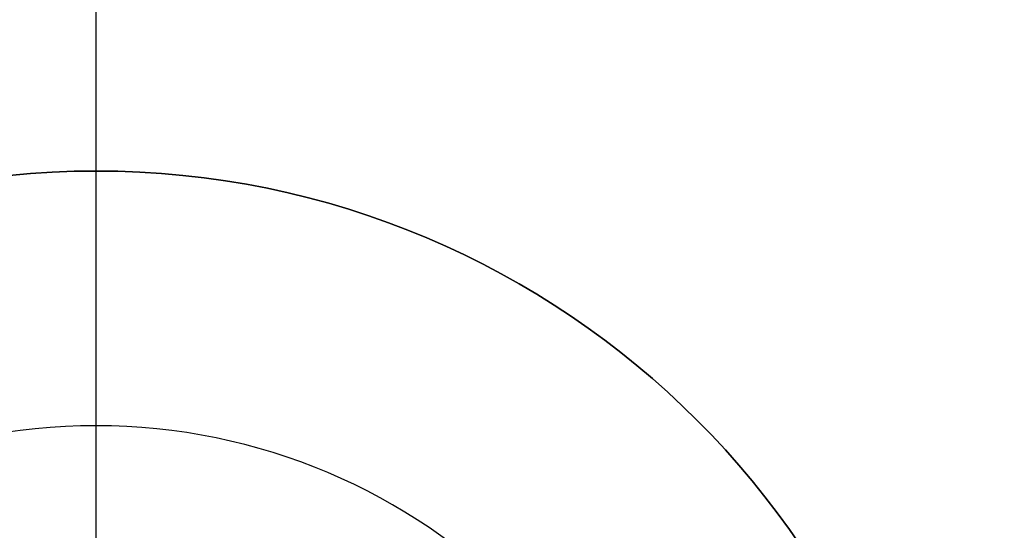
# Model space of a CAD drawing. Header units: millimetres. Extents: x 16 to 1336, y -27 to 28.
# Tile 7 of 256: x 24.27 to 27.17, y 1.7 to 3.2. Entities that reach past the tile are written whole.
import ezdxf

# ---------------------------------------------------------------- set-up
doc = ezdxf.new("R2010")
doc.units = ezdxf.units.MM
doc.layers.add('Capa 01', color=7, linetype='Continuous')
doc.layers.add('Layer 01', color=7, linetype='Continuous')

msp = doc.modelspace()

# ---------------------------------------------------------------- linework, layer by layer
at = {"layer": 'Capa 01'}
for p, q in [((24.4943, 2.0117, 1256.2395), (24.4943, 8.2899, 1256.2395)), ((24.4943, 2.7597, 1254.2395), (24.4943, 6.2597, 1254.2395)), ((24.4943, 2.7597, 1254.2395), (24.4943, 2.7597, 1246.2395)), ((24.4943, -2.2403, 1246.2395), (24.4943, 2.7597, 1246.2395))]:
    msp.add_line(p, q, dxfattribs=at)
at = {"layer": 'Capa 01', "extrusion": (0, 0, -1)}
for centre, radius, start in [((-24.4943, 0.2597, -1256.2395), 8.0302, 360), ((-24.4943, 0.2597, -1279.831), 7.7382, 360), ((-24.4943, 0.2597, -1256.2395), 6, 0), ((-24.4943, 0.2597, -1254.2395), 6, 0), ((-24.4943, 0.2597, -1255.2395), 6, 0), ((-24.4943, 0.2597, -1254.2395), 2.5, 0), ((-24.4943, 0.2597, -1250.2395), 2.5, 0)]:
    msp.add_arc(centre, radius, start, 180, dxfattribs=at)
at = {"layer": 'Capa 01'}
for centre, radius, start in [((24.4943, 0.2597, 1279.831), 8.0302, 360), ((24.4943, 0.2597, 1268.0352), 8.0302, 0), ((24.4943, 0.2597, 1256.367), 7.7382, 360), ((24.4943, 0.2597, 1268.099), 7.7382, 0), ((24.4943, 0.2597, 1246.2395), 2.5, 0), ((24.4943, 0.2597, 1256.2395), 1.752, 0)]:
    msp.add_arc(centre, radius, start, 180, dxfattribs=at)
at = {"layer": 'Layer 01'}
msp.add_open_spline([(16.7561, 0.2597, 1279.831), (16.7561, -0.7565, 1279.831), (16.9563, -1.7628, 1279.831), (17.734, -3.6405, 1279.831), (18.304, -4.4935, 1279.831), (19.7411, -5.9306, 1279.831), (20.5942, -6.5006, 1279.831), (22.4719, -7.2784, 1279.831), (23.4781, -7.4785, 1279.831), (25.5105, -7.4785, 1279.831), (26.5168, -7.2784, 1279.831), (28.3944, -6.5006, 1279.831), (29.2475, -5.9306, 1279.831), (30.6846, -4.4935, 1279.831), (31.2546, -3.6405, 1279.831), (32.0324, -1.7628, 1279.831), (32.2325, -0.7565, 1279.831), (32.2325, 1.2759, 1279.831), (32.0324, 2.2821, 1279.831), (31.2546, 4.1598, 1279.831), (30.6846, 5.0128, 1279.831), (29.2475, 6.45, 1279.831), (28.3944, 7.0199, 1279.831), (26.5168, 7.7977, 1279.831), (25.5105, 7.9979, 1279.831), (23.4781, 7.9979, 1279.831), (22.4719, 7.7977, 1279.831), (20.5942, 7.0199, 1279.831), (19.7411, 6.45, 1279.831), (18.304, 5.0128, 1279.831), (17.734, 4.1598, 1279.831), (16.9563, 2.2821, 1279.831), (16.7561, 1.2759, 1279.831), (16.7561, 0.2597, 1279.831)], degree=3, knots=[-24.310286, -24.310286, -24.310286, -24.310286, -21.2715, -21.2715, -18.232714, -18.232714, -15.193929, -15.193929, -12.155143, -12.155143, -9.116357, -9.116357, -6.077571, -6.077571, -3.038786, -3.038786, 0, 0, 3.038786, 3.038786, 6.077571, 6.077571, 9.116357, 9.116357, 12.155143, 12.155143, 15.193929, 15.193929, 18.232714, 18.232714, 21.2715, 21.2715, 24.310286, 24.310286, 24.310286, 24.310286], dxfattribs=at)
msp.add_open_spline([(24.4943, -7.4785, 1279.831), (24.4943, -2.3197, 1279.831), (24.4943, 2.8391, 1279.831), (24.4943, 7.9979, 1279.831)], degree=3, dxfattribs=at)

doc.saveas('drawing.dxf')
